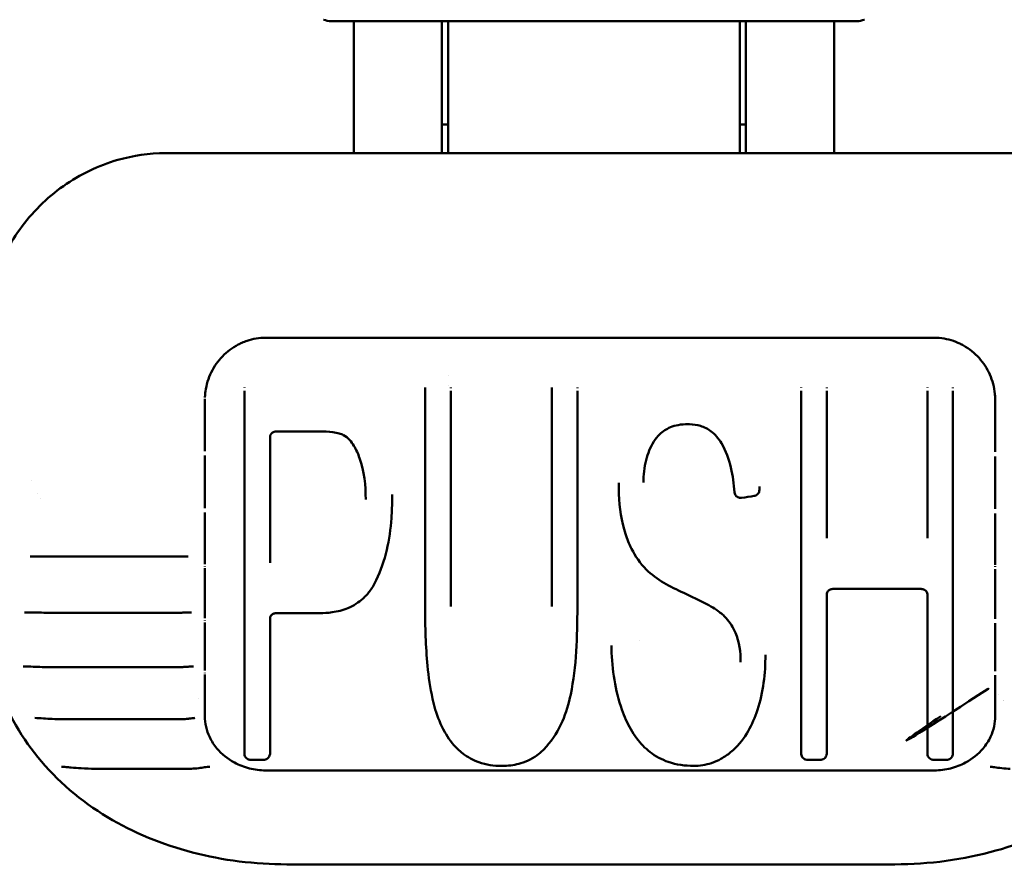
# Model space of a CAD drawing. Header units: millimetres. Extents: x 0 to 14369, y -869 to 2970.
# Tile 76 of 256: x 1001 to 1017, y 1327 to 1341. Entities that reach past the tile are written whole.
import ezdxf

# ---------------------------------------------------------------- set-up
doc = ezdxf.new("R2010")
doc.units = ezdxf.units.MM
doc.header["$LTSCALE"] = 10
doc.layers.add('Sichtbar (ISO)', color=7, linetype='Continuous', lineweight=50)

msp = doc.modelspace()

# ---------------------------------------------------------------- linework, layer by layer
at = {"layer": 'Sichtbar (ISO)'}
for p, q in [((1005.864, 1341.088), (1014.446, 1341.088)), ((1007.655, 1338.917), (1007.655, 1341.088)), ((1007.755, 1341.088), (1007.755, 1338.917)), ((1012.555, 1338.917), (1012.555, 1341.088)), ((1012.655, 1341.088), (1012.655, 1338.917)), ((1006.205, 1340.929), (1006.205, 1340.607)), ((1003.105, 1338.917), (1017.105, 1338.917)), ((1004.755, 1335.88), (1015.755, 1335.88)), ((1004.303, 1335.768), (1004.303, 1335.768)), ((1004.363, 1335.797), (1004.363, 1335.797)), ((1007.755, 1335.26), (1007.755, 1335.26)), ((1004.405, 1335.06), (1004.405, 1335.055)), ((1007.378, 1335.06), (1007.378, 1335.007)), ((1007.755, 1335.088), (1007.755, 1335.088)), ((1007.8, 1335.051), (1007.8, 1335.06)), ((1009.461, 1335.06), (1009.461, 1335.007)), ((1009.882, 1335.053), (1009.882, 1335.06)), ((1013.563, 1335.06), (1013.563, 1335.055)), ((1013.984, 1335.052), (1013.984, 1335.06)), ((1015.639, 1335.06), (1015.639, 1335.055)), ((1016.06, 1335.051), (1016.06, 1335.06)), ((1004.405, 1329.04), (1004.405, 1335.007)), ((1007.378, 1331.454), (1007.378, 1335.007)), ((1007.8, 1335.007), (1007.8, 1331.458)), ((1009.461, 1331.458), (1009.461, 1335.007)), ((1009.882, 1335.007), (1009.882, 1331.454)), ((1013.563, 1329.04), (1013.563, 1335.007)), ((1013.984, 1335.007), (1013.984, 1332.581)), ((1015.639, 1332.581), (1015.639, 1335.007)), ((1016.06, 1335.007), (1016.06, 1329.04)), ((1016.75, 1334.958), (1016.75, 1334.958)), ((1003.755, 1334.86), (1003.755, 1334.014)), ((1016.755, 1334.002), (1016.755, 1334.86)), ((1004.827, 1334.241), (1004.827, 1332.178)), ((1004.927, 1334.34), (1005.641, 1334.34)), ((1003.755, 1333.941), (1003.755, 1333.076)), ((1016.755, 1333.063), (1016.755, 1333.928)), ((1000.906, 1333.529), (1000.906, 1333.529)), ((1010.562, 1333.494), (1010.562, 1333.441)), ((1012.876, 1333.431), (1012.876, 1333.431)), ((1012.876, 1333.378), (1012.876, 1333.431)), ((1001.009, 1333.31), (1001.009, 1333.31)), ((1001.009, 1333.31), (1001.009, 1333.31)), ((1006.835, 1333.3), (1006.835, 1333.247)), ((1012.468, 1333.338), (1012.468, 1333.338)), ((1001.047, 1333.232), (1001.047, 1333.232)), ((1001.047, 1333.232), (1001.047, 1333.232)), ((1003.755, 1333.004), (1003.755, 1332.157)), ((1016.755, 1332.145), (1016.755, 1332.991)), ((1000.883, 1332.283), (1000.884, 1332.283)), ((1001.105, 1332.282), (1003.355, 1332.282)), ((1003.755, 1332.118), (1003.755, 1332.117)), ((1003.755, 1332.087), (1003.755, 1331.264)), ((1016.755, 1331.253), (1016.755, 1332.074)), ((1013.984, 1331.66), (1013.984, 1329.04)), ((1014.084, 1331.747), (1015.539, 1331.747)), ((1015.639, 1329.04), (1015.639, 1331.66)), ((1001.105, 1331.357), (1003.355, 1331.357)), ((1003.533, 1331.362), (1003.533, 1331.362)), ((1004.927, 1331.349), (1005.643, 1331.349)), ((1003.755, 1331.196), (1003.755, 1330.403)), ((1004.827, 1331.265), (1004.827, 1329.04)), ((1016.755, 1330.393), (1016.755, 1331.184)), ((1010.906, 1330.905), (1010.906, 1330.905)), ((1010.442, 1330.767), (1010.442, 1330.819)), ((1012.974, 1330.663), (1012.974, 1330.608)), ((1001.156, 1330.462), (1003.355, 1330.462)), ((1003.755, 1330.338), (1003.755, 1329.632)), ((1016.755, 1329.632), (1016.755, 1330.327)), ((1003.654, 1329.939), (1003.654, 1329.939)), ((1003.656, 1329.941), (1003.656, 1329.941)), ((1016.803, 1330.01), (1016.803, 1330.01)), ((1016.892, 1329.908), (1016.892, 1329.908)), ((1000.96, 1329.624), (1000.96, 1329.624)), ((1001.418, 1329.604), (1003.355, 1329.604)), ((1004.515, 1328.934), (1004.717, 1328.934)), ((1013.672, 1328.934), (1013.875, 1328.934)), ((1015.748, 1328.934), (1015.951, 1328.934)), ((1003.507, 1328.789), (1001.947, 1328.789)), ((1015.755, 1328.761), (1004.755, 1328.761)), ((1005.105, 1327.216), (1015.105, 1327.216))]:
    msp.add_line(p, q, dxfattribs=at)
for centre, radius, start, end in [((1005.248, 1597.108), 267.173, 269.65832, 269.65833), ((1020.591, 2021.105), 691.201, 269.692695, 269.692705), ((1014.814, 942.435), 387.479, 89.69271, 89.69273)]:
    msp.add_arc(centre, radius, start, end, dxfattribs=at)
for centre, major_axis, ratio, start_param, end_param in [((1013.834, 1331.66), (0.15, 0), 0.36521, 6.283101, 6.283197), ((1015.789, 1331.66), (-0.15, 0), 0.36521, 6.283183, 6.283254), ((1004.677, 1331.265), (0.15, 0), 0.398282, 6.283098, 6.283202), ((1010.542, 1330.767), (-0.1, 0), 0.977228, 0, 0.026961), ((1010.443, 1330.732), (-0.0009, 0.0333), 0.006748, 0.255186, 0.566087), ((1004.305, 1329.098), (0.1, 0), 0.591835, 6.283145, 6.283313), ((1013.463, 1329.098), (0.1, 0), 0.591835, 6.28314, 6.283307), ((1015.539, 1329.098), (0.1, 0), 0.591835, 6.283147, 6.28332), ((1004.505, 1329.04), (-0.1, 0), 0.977228, 6.283177, 6.283341), ((1004.727, 1329.04), (0.1, 0), 0.977228, 6.251543, 6.283188), ((1013.663, 1329.04), (-0.1, 0), 0.977228, 6.283162, 6.283327), ((1013.884, 1329.04), (0.1, 0), 0.977228, 6.251543, 6.283188), ((1015.739, 1329.04), (-0.1, 0), 0.977228, 0.000004, 0.000168), ((1015.96, 1329.04), (0.1, 0), 0.977228, 6.251543, 6.283188)]:
    msp.add_ellipse(centre, major_axis=major_axis, ratio=ratio, start_param=start_param, end_param=end_param, dxfattribs=at)
for points, knots in [([(1005.705, 1341.114), (1005.706, 1341.114), (1005.707, 1341.114), (1005.748, 1341.101), (1005.788, 1341.092), (1005.84, 1341.088), (1005.852, 1341.088), (1005.864, 1341.088)], [-0.00040103, -0.00040103, -0.00040103, -0.00040103, 0, 0, 0.01520475, 0.01520475, 0.01990899, 0.01990899, 0.01990899, 0.01990899]), ([(1014.105, 1341.047), (1014.105, 1341.04), (1014.105, 1341.02), (1014.105, 1340.982), (1014.105, 1340.93), (1014.105, 1340.867), (1014.105, 1340.793), (1014.105, 1340.707), (1014.105, 1340.608), (1014.105, 1340.531), (1014.105, 1340.489), (1014.105, 1340.488)], [0.0819412, 0.0819412, 0.0819412, 0.0819412, 0.1176471, 0.1764706, 0.2352941, 0.2941176, 0.3529412, 0.4117647, 0.4705882, 0.5294118, 0.5316945, 0.5316945, 0.5316945, 0.5316945]), ([(1014.446, 1341.088), (1014.458, 1341.088), (1014.47, 1341.088), (1014.522, 1341.092), (1014.562, 1341.101), (1014.603, 1341.114), (1014.604, 1341.114), (1014.605, 1341.114)], [0.2295851, 0.2295851, 0.2295851, 0.2295851, 0.23428929, 0.23428929, 0.24949387, 0.24949387, 0.2498949, 0.2498949, 0.2498949, 0.2498949]), ([(1006.205, 1339.698), (1006.205, 1339.688), (1006.205, 1339.605), (1006.205, 1339.439), (1006.205, 1339.188), (1006.205, 1339.007), (1006.205, 1338.917)], [0.8153177, 0.8153177, 0.8153177, 0.8153177, 0.8235294, 0.8823529, 0.9411765, 0.9954389, 0.9954389, 0.9954389, 0.9954389]), ([(1014.105, 1339.707), (1014.105, 1339.692), (1014.105, 1339.605), (1014.105, 1339.434), (1014.105, 1339.185), (1014.105, 1339.006), (1014.105, 1338.917)], [0.8111331, 0.8111331, 0.8111331, 0.8111331, 0.8235294, 0.8823529, 0.9411765, 0.9953969, 0.9953969, 0.9953969, 0.9953969]), ([(1000.105, 1335.804), (1000.105, 1336.134), (1000.158, 1336.467), (1000.363, 1337.095), (1000.516, 1337.397), (1000.908, 1337.937), (1001.153, 1338.182), (1001.698, 1338.568), (1002.004, 1338.716), (1002.575, 1338.879), (1002.841, 1338.917), (1003.105, 1338.917)], [0, 0, 0, 0, 0.0988419, 0.0988419, 0.19814, 0.19814, 0.2995778, 0.2995778, 0.3988214, 0.3988214, 0.47791, 0.47791, 0.47791, 0.47791]), ([(1004.755, 1335.88), (1004.652, 1335.88), (1004.547, 1335.863), (1004.42, 1335.821), (1004.391, 1335.81), (1004.363, 1335.797)], [0, 0, 0, 0, 0.03097946, 0.03097946, 0.04016404, 0.04016404, 0.04016404, 0.04016404]), ([(1016.143, 1335.799), (1016.046, 1335.841), (1015.941, 1335.868), (1015.809, 1335.879), (1015.782, 1335.88), (1015.755, 1335.88)], [0.0002469, 0.0002469, 0.0002469, 0.0002469, 0.03196173, 0.03196173, 0.04005485, 0.04005485, 0.04005485, 0.04005485]), ([(1004.303, 1335.768), (1004.208, 1335.718), (1004.12, 1335.652), (1003.971, 1335.497), (1003.908, 1335.407), (1003.812, 1335.213), (1003.779, 1335.107), (1003.763, 1334.985), (1003.761, 1334.972), (1003.76, 1334.958)], [0, 0, 0, 0, 0.0322202, 0.0322202, 0.0643779, 0.0643779, 0.097158, 0.097158, 0.1013274, 0.1013274, 0.1013274, 0.1013274]), ([(1016.75, 1334.958), (1016.739, 1335.067), (1016.71, 1335.175), (1016.622, 1335.374), (1016.562, 1335.468), (1016.416, 1335.629), (1016.329, 1335.7), (1016.224, 1335.759), (1016.215, 1335.764), (1016.206, 1335.769)], [0, 0, 0, 0, 0.0329687, 0.0329687, 0.0654812, 0.0654812, 0.0982602, 0.0982602, 0.1014497, 0.1014497, 0.1014497, 0.1014497]), ([(1016.754, 1334.891), (1016.754, 1334.888), (1016.755, 1334.878), (1016.755, 1334.867), (1016.755, 1334.86)], [0.3196752, 0.3196752, 0.3196752, 0.3196752, 0.5, 0.9999986, 0.9999986, 0.9999986, 0.9999986]), ([(1011.7, 1334.459), (1011.647, 1334.459), (1011.593, 1334.455), (1011.497, 1334.436), (1011.453, 1334.424), (1011.348, 1334.38), (1011.288, 1334.341), (1011.201, 1334.257), (1011.168, 1334.216), (1011.141, 1334.172)], [0, 0, 0, 0, 0.01594364, 0.01594364, 0.02945789, 0.02945789, 0.0502841, 0.0502841, 0.06589143, 0.06589143, 0.06589143, 0.06589143]), ([(1012.253, 1334.145), (1012.23, 1334.184), (1012.203, 1334.221), (1012.146, 1334.286), (1012.116, 1334.314), (1012.031, 1334.378), (1011.969, 1334.41), (1011.848, 1334.447), (1011.787, 1334.457), (1011.718, 1334.459), (1011.709, 1334.459), (1011.7, 1334.459)], [0, 0, 0, 0, 0.01386393, 0.01386393, 0.02606736, 0.02606736, 0.04619089, 0.04619089, 0.06428623, 0.06428623, 0.06696107, 0.06696107, 0.06696107, 0.06696107]), ([(1004.927, 1334.34), (1004.916, 1334.34), (1004.906, 1334.338), (1004.886, 1334.332), (1004.877, 1334.327), (1004.86, 1334.315), (1004.853, 1334.308), (1004.84, 1334.292), (1004.835, 1334.283), (1004.828, 1334.263), (1004.827, 1334.252), (1004.827, 1334.241)], [0, 0, 0, 0, 0.00310846, 0.00310846, 0.00619167, 0.00619167, 0.00932059, 0.00932059, 0.01256165, 0.01256165, 0.01598469, 0.01598469, 0.01598469, 0.01598469]), ([(1006.034, 1334.279), (1006.012, 1334.291), (1005.989, 1334.299), (1005.931, 1334.316), (1005.896, 1334.322), (1005.788, 1334.337), (1005.714, 1334.34), (1005.641, 1334.34)], [0, 0, 0, 0, 0.00745493, 0.00745493, 0.01807861, 0.01807861, 0.04007417, 0.04007417, 0.04007417, 0.04007417]), ([(1006.299, 1333.901), (1006.275, 1333.971), (1006.245, 1334.04), (1006.185, 1334.138), (1006.162, 1334.17), (1006.105, 1334.231), (1006.072, 1334.259), (1006.034, 1334.279)], [0, 0, 0, 0, 0.02261784, 0.02261784, 0.0347713, 0.0347713, 0.04766478, 0.04766478, 0.04766478, 0.04766478]), ([(1011.141, 1334.172), (1011.083, 1334.078), (1011.04, 1333.974), (1010.981, 1333.748), (1010.968, 1333.622), (1010.968, 1333.498)], [0, 0, 0, 0, 0.03348581, 0.03348581, 0.07170211, 0.07170211, 0.07170211, 0.07170211]), ([(1012.468, 1333.338), (1012.457, 1333.474), (1012.438, 1333.61), (1012.375, 1333.882), (1012.328, 1334.022), (1012.253, 1334.145)], [0, 0, 0, 0, 0.04197759, 0.04197759, 0.08561371, 0.08561371, 0.08561371, 0.08561371]), ([(1010.673, 1332.652), (1010.606, 1332.861), (1010.574, 1333.084), (1010.563, 1333.351), (1010.562, 1333.396), (1010.562, 1333.441)], [0, 0, 0, 0, 0.06816394, 0.06816394, 0.08208716, 0.08208716, 0.08208716, 0.08208716]), ([(1012.584, 1333.246), (1012.573, 1333.245), (1012.562, 1333.245), (1012.541, 1333.248), (1012.531, 1333.252), (1012.512, 1333.262), (1012.503, 1333.269), (1012.488, 1333.284), (1012.482, 1333.293), (1012.473, 1333.312), (1012.47, 1333.323), (1012.468, 1333.335), (1012.468, 1333.337), (1012.468, 1333.338)], [0, 0, 0, 0, 0.00319503, 0.00319503, 0.00641394, 0.00641394, 0.00962996, 0.00962996, 0.01284483, 0.01284483, 0.01606337, 0.01606337, 0.0165084, 0.0165084, 0.0165084, 0.0165084]), ([(1012.876, 1333.378), (1012.876, 1333.367), (1012.874, 1333.356), (1012.868, 1333.335), (1012.863, 1333.326), (1012.85, 1333.308), (1012.842, 1333.301), (1012.824, 1333.288), (1012.814, 1333.284), (1012.799, 1333.279), (1012.795, 1333.278), (1012.79, 1333.277)], [0.00000883, 0.00000883, 0.00000883, 0.00000883, 0.00325781, 0.00325781, 0.00649577, 0.00649577, 0.00973217, 0.00973217, 0.01296682, 0.01296682, 0.01441971, 0.01441971, 0.01441971, 0.01441971]), ([(1006.835, 1333.247), (1006.835, 1333.135), (1006.832, 1333.024), (1006.798, 1332.561), (1006.725, 1332.207), (1006.575, 1331.892)], [0, 0, 0, 0, 0.0343436, 0.0343436, 0.1437665, 0.1437665, 0.1437665, 0.1437665]), ([(1011.015, 1332.068), (1010.917, 1332.168), (1010.836, 1332.285), (1010.733, 1332.487), (1010.7, 1332.568), (1010.673, 1332.652)], [0, 0, 0, 0, 0.04294488, 0.04294488, 0.07004436, 0.07004436, 0.07004436, 0.07004436]), ([(1003.481, 1332.283), (1003.46, 1332.283), (1003.438, 1332.283), (1003.395, 1332.282), (1003.375, 1332.282), (1003.355, 1332.282)], [0, 0, 0, 0, 0.00701841, 0.00701841, 0.01303093, 0.01303093, 0.01303093, 0.01303093]), ([(1006.575, 1331.892), (1006.547, 1331.833), (1006.513, 1331.775), (1006.439, 1331.674), (1006.4, 1331.63), (1006.285, 1331.525), (1006.2, 1331.471), (1006.026, 1331.398), (1005.937, 1331.376), (1005.78, 1331.353), (1005.711, 1331.349), (1005.643, 1331.349)], [0, 0, 0, 0, 0.020633, 0.020633, 0.0386567, 0.0386567, 0.0684732, 0.0684732, 0.0956491, 0.0956491, 0.1161151, 0.1161151, 0.1161151, 0.1161151]), ([(1012.198, 1331.384), (1012.161, 1331.412), (1012.12, 1331.436), (1011.992, 1331.509), (1011.902, 1331.554), (1011.752, 1331.626), (1011.692, 1331.655), (1011.631, 1331.683)], [0, 0, 0, 0, 0.01460348, 0.01460348, 0.04502242, 0.04502242, 0.0653495, 0.0653495, 0.0653495, 0.0653495]), ([(1014.084, 1331.747), (1014.075, 1331.747), (1014.065, 1331.745), (1014.048, 1331.741), (1014.039, 1331.738), (1014.024, 1331.729), (1014.017, 1331.724), (1014.005, 1331.713), (1013.999, 1331.706), (1013.99, 1331.691), (1013.987, 1331.683), (1013.985, 1331.67), (1013.984, 1331.665), (1013.984, 1331.66)], [0, 0, 0, 0, 0.002802, 0.002802, 0.00558627, 0.00558627, 0.00849744, 0.00849744, 0.01172654, 0.01172654, 0.015481, 0.015481, 0.01775169, 0.01775169, 0.01775169, 0.01775169]), ([(1015.639, 1331.66), (1015.639, 1331.672), (1015.636, 1331.685), (1015.627, 1331.702), (1015.623, 1331.707), (1015.612, 1331.72), (1015.603, 1331.727), (1015.583, 1331.738), (1015.573, 1331.742), (1015.555, 1331.746), (1015.547, 1331.747), (1015.539, 1331.747)], [0, 0, 0, 0, 0.00559996, 0.00559996, 0.00806936, 0.00806936, 0.01207403, 0.01207403, 0.01537123, 0.01537123, 0.01772297, 0.01772297, 0.01772297, 0.01772297]), ([(1005.105, 1327.216), (1004.581, 1327.216), (1004.05, 1327.282), (1003.055, 1327.541), (1002.578, 1327.737), (1001.716, 1328.256), (1001.323, 1328.591), (1000.702, 1329.354), (1000.461, 1329.791), (1000.174, 1330.666), (1000.105, 1331.108), (1000.105, 1331.55)], [0, 0, 0, 0, 0.1572262, 0.1572262, 0.3144833, 0.3144833, 0.4766331, 0.4766331, 0.6342777, 0.6342777, 0.7744675, 0.7744675, 0.7744675, 0.7744675]), ([(1020.105, 1331.55), (1020.105, 1331.073), (1020.024, 1330.596), (1019.713, 1329.725), (1019.482, 1329.32), (1018.902, 1328.612), (1018.546, 1328.302), (1017.732, 1327.786), (1017.26, 1327.58), (1016.237, 1327.293), (1015.667, 1327.216), (1015.105, 1327.216)], [0, 0, 0, 0, 0.1512903, 0.1512903, 0.2993079, 0.2993079, 0.448446, 0.448446, 0.6058547, 0.6058547, 0.7744654, 0.7744654, 0.7744654, 0.7744654]), ([(1001.105, 1331.357), (1001.007, 1331.357), (1000.907, 1331.36), (1000.805, 1331.362), (1000.795, 1331.362), (1000.786, 1331.362)], [0, 0, 0, 0, 0.02941493, 0.02941493, 0.0325623, 0.0325623, 0.0325623, 0.0325623]), ([(1003.533, 1331.362), (1003.52, 1331.362), (1003.505, 1331.361), (1003.472, 1331.36), (1003.453, 1331.359), (1003.408, 1331.357), (1003.381, 1331.357), (1003.355, 1331.357)], [0, 0, 0, 0, 0.00524215, 0.00524215, 0.01131824, 0.01131824, 0.01919265, 0.01919265, 0.01919265, 0.01919265]), ([(1004.927, 1331.349), (1004.918, 1331.349), (1004.908, 1331.348), (1004.891, 1331.344), (1004.883, 1331.341), (1004.868, 1331.333), (1004.861, 1331.328), (1004.848, 1331.317), (1004.843, 1331.311), (1004.834, 1331.297), (1004.831, 1331.289), (1004.827, 1331.276), (1004.827, 1331.27), (1004.827, 1331.265)], [0, 0, 0, 0, 0.00273868, 0.00273868, 0.00546224, 0.00546224, 0.00832639, 0.00832639, 0.01153739, 0.01153739, 0.01533203, 0.01533203, 0.01822811, 0.01822811, 0.01822811, 0.01822811]), ([(1007.5, 1329.941), (1007.46, 1330.119), (1007.435, 1330.3), (1007.387, 1330.8), (1007.378, 1331.125), (1007.378, 1331.454)], [0, 0, 0, 0, 0.0621464, 0.0621464, 0.1689331, 0.1689331, 0.1689331, 0.1689331]), ([(1012.482, 1331.027), (1012.447, 1331.113), (1012.395, 1331.195), (1012.29, 1331.31), (1012.246, 1331.349), (1012.198, 1331.384)], [0, 0, 0, 0, 0.03104314, 0.03104314, 0.04951926, 0.04951926, 0.04951926, 0.04951926]), ([(1001.156, 1330.462), (1001.055, 1330.462), (1000.951, 1330.467), (1000.825, 1330.472), (1000.796, 1330.473), (1000.768, 1330.473)], [0, 0, 0, 0, 0.03052517, 0.03052517, 0.04023978, 0.04023978, 0.04023978, 0.04023978]), ([(1003.567, 1330.473), (1003.561, 1330.473), (1003.553, 1330.473), (1003.533, 1330.472), (1003.521, 1330.471), (1003.491, 1330.468), (1003.472, 1330.467), (1003.425, 1330.464), (1003.397, 1330.463), (1003.365, 1330.462), (1003.36, 1330.462), (1003.355, 1330.462)], [0.00000243, 0.00000243, 0.00000243, 0.00000243, 0.00373973, 0.00373973, 0.0080231, 0.0080231, 0.01434977, 0.01434977, 0.02265445, 0.02265445, 0.02412645, 0.02412645, 0.02412645, 0.02412645]), ([(1016.646, 1330.108), (1016.645, 1330.107), (1016.645, 1330.107), (1016.644, 1330.107), (1016.644, 1330.107), (1016.644, 1330.107), (1016.645, 1330.107), (1016.644, 1330.107), (1016.644, 1330.107), (1016.644, 1330.106), (1016.644, 1330.106), (1016.643, 1330.106), (1016.643, 1330.106), (1016.643, 1330.106), (1016.643, 1330.106), (1016.643, 1330.106), (1016.642, 1330.106), (1016.642, 1330.105), (1016.642, 1330.105), (1016.642, 1330.105), (1016.642, 1330.105), (1014.807, 1328.915), (1015.16, 1329.18), (1015.86, 1329.656)], [0, 0, 0, 0, 0.0750459, 0.0750459, 0.0820814, 0.0820814, 0.0839577, 0.0839577, 0.0841926, 0.0841926, 0.084311, 0.084311, 0.0843702, 0.0843702, 0.0844293, 0.0844293, 0.0844882, 0.0844882, 0.0845175, 0.0845175, 0.0845322, 0.0845322, 0.7577086, 0.7577086, 0.7577086, 0.7577086]), ([(1007.912, 1329.114), (1007.826, 1329.197), (1007.756, 1329.293), (1007.633, 1329.511), (1007.584, 1329.637), (1007.528, 1329.824), (1007.513, 1329.882), (1007.5, 1329.941)], [0, 0, 0, 0, 0.0387943, 0.0387943, 0.0845665, 0.0845665, 0.1052128, 0.1052128, 0.1052128, 0.1052128]), ([(1009.772, 1330.011), (1009.741, 1329.86), (1009.697, 1329.712), (1009.571, 1329.422), (1009.486, 1329.279), (1009.375, 1329.154)], [0, 0, 0, 0, 0.0524709, 0.0524709, 0.107452, 0.107452, 0.107452, 0.107452]), ([(1011.079, 1329.063), (1010.994, 1329.128), (1010.921, 1329.205), (1010.787, 1329.384), (1010.73, 1329.489), (1010.657, 1329.651), (1010.635, 1329.706), (1010.615, 1329.762)], [0, 0, 0, 0, 0.0341955, 0.0341955, 0.07415304, 0.07415304, 0.09443231, 0.09443231, 0.09443231, 0.09443231]), ([(1012.827, 1329.707), (1012.786, 1329.59), (1012.735, 1329.476), (1012.599, 1329.255), (1012.511, 1329.148), (1012.403, 1329.06)], [0, 0, 0, 0, 0.04222768, 0.04222768, 0.08689892, 0.08689892, 0.08689892, 0.08689892]), ([(1001.418, 1329.604), (1001.36, 1329.604), (1001.302, 1329.606), (1001.196, 1329.611), (1001.147, 1329.614), (1001.05, 1329.621), (1001.001, 1329.624), (1000.96, 1329.624)], [0, 0, 0, 0, 0.01728912, 0.01728912, 0.03232311, 0.03232311, 0.04814608, 0.04814608, 0.04814608, 0.04814608]), ([(1003.592, 1329.624), (1003.59, 1329.624), (1003.586, 1329.624), (1003.575, 1329.623), (1003.569, 1329.623), (1003.551, 1329.621), (1003.539, 1329.619), (1003.509, 1329.615), (1003.49, 1329.613), (1003.444, 1329.608), (1003.416, 1329.606), (1003.376, 1329.605), (1003.366, 1329.604), (1003.355, 1329.604)], [0.00000283, 0.00000283, 0.00000283, 0.00000283, 0.00284377, 0.00284377, 0.00602353, 0.00602353, 0.01050103, 0.01050103, 0.01673624, 0.01673624, 0.02530666, 0.02530666, 0.02855444, 0.02855444, 0.02855444, 0.02855444]), ([(1003.755, 1329.654), (1003.755, 1329.54), (1003.781, 1329.419), (1003.865, 1329.242), (1003.905, 1329.18), (1003.952, 1329.124)], [-0.15752823, -0.15752823, -0.15752823, -0.15752823, -0.11640444, -0.11640444, -0.09214833, -0.09214833, -0.09214833, -0.09214833]), ([(1016.557, 1329.124), (1016.606, 1329.182), (1016.648, 1329.246), (1016.73, 1329.424), (1016.755, 1329.542), (1016.755, 1329.654)], [-0.53283366, -0.53283366, -0.53283366, -0.53283366, -0.5077355, -0.5077355, -0.46751355, -0.46751355, -0.46751355, -0.46751355]), ([(1004.755, 1328.761), (1004.663, 1328.761), (1004.574, 1328.773), (1004.4, 1328.817), (1004.318, 1328.849), (1004.128, 1328.951), (1004.03, 1329.032), (1003.952, 1329.124)], [-0.09608535, -0.09608535, -0.09608535, -0.09608535, -0.06892746, -0.06892746, -0.04161486, -0.04161486, -0.000001, -0.000001, -0.000001, -0.000001]), ([(1008.638, 1328.836), (1008.51, 1328.836), (1008.38, 1328.854), (1008.165, 1328.93), (1008.074, 1328.98), (1007.966, 1329.063), (1007.938, 1329.088), (1007.912, 1329.114)], [0, 0, 0, 0, 0.03825514, 0.03825514, 0.06971368, 0.06971368, 0.08169186, 0.08169186, 0.08169186, 0.08169186]), ([(1009.375, 1329.154), (1009.336, 1329.111), (1009.294, 1329.07), (1009.162, 1328.966), (1009.06, 1328.912), (1008.866, 1328.854), (1008.774, 1328.84), (1008.668, 1328.836), (1008.653, 1328.836), (1008.638, 1328.836)], [0, 0, 0, 0, 0.0190537, 0.0190537, 0.05352658, 0.05352658, 0.08092631, 0.08092631, 0.0853873, 0.0853873, 0.0853873, 0.0853873]), ([(1011.797, 1328.836), (1011.655, 1328.836), (1011.51, 1328.856), (1011.269, 1328.939), (1011.167, 1328.995), (1011.079, 1329.063)], [0, 0, 0, 0, 0.04260501, 0.04260501, 0.07799371, 0.07799371, 0.07799371, 0.07799371]), ([(1012.403, 1329.06), (1012.354, 1329.021), (1012.301, 1328.984), (1012.195, 1328.925), (1012.142, 1328.902), (1011.996, 1328.852), (1011.896, 1328.836), (1011.797, 1328.836)], [0, 0, 0, 0, 0.02031876, 0.02031876, 0.03792003, 0.03792003, 0.06743388, 0.06743388, 0.06743388, 0.06743388]), ([(1016.557, 1329.124), (1016.479, 1329.032), (1016.381, 1328.951), (1016.191, 1328.849), (1016.109, 1328.817), (1015.936, 1328.773), (1015.846, 1328.761), (1015.755, 1328.761)], [-0.09660116, -0.09660116, -0.09660116, -0.09660116, -0.05478496, -0.05478496, -0.02735684, -0.02735684, -0.00000243, -0.00000243, -0.00000243, -0.00000243]), ([(1004.462, 1328.947), (1004.452, 1328.952), (1004.443, 1328.959), (1004.427, 1328.976), (1004.42, 1328.986), (1004.41, 1329.006), (1004.407, 1329.017), (1004.406, 1329.032), (1004.405, 1329.036), (1004.405, 1329.04)], [0, 0, 0, 0, 0.00359158, 0.00359158, 0.00704683, 0.00704683, 0.01039836, 0.01039836, 0.01159792, 0.01159792, 0.01159792, 0.01159792]), ([(1004.515, 1328.934), (1004.502, 1328.934), (1004.49, 1328.936), (1004.473, 1328.942), (1004.467, 1328.944), (1004.462, 1328.947)], [0, 0, 0, 0, 0.003774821, 0.003774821, 0.00554805, 0.00554805, 0.00554805, 0.00554805]), ([(1004.77, 1328.947), (1004.759, 1328.942), (1004.748, 1328.938), (1004.73, 1328.935), (1004.724, 1328.934), (1004.717, 1328.934)], [0, 0, 0, 0, 0.003577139, 0.003577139, 0.005548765, 0.005548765, 0.005548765, 0.005548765]), ([(1004.827, 1329.037), (1004.826, 1329.026), (1004.824, 1329.015), (1004.817, 1328.994), (1004.811, 1328.984), (1004.797, 1328.967), (1004.789, 1328.959), (1004.776, 1328.95), (1004.772, 1328.948), (1004.768, 1328.946)], [0, 0, 0, 0, 0.00332005, 0.00332005, 0.00665436, 0.00665436, 0.010073, 0.010073, 0.01152705, 0.01152705, 0.01152705, 0.01152705]), ([(1013.62, 1328.947), (1013.61, 1328.952), (1013.6, 1328.959), (1013.584, 1328.976), (1013.578, 1328.986), (1013.568, 1329.006), (1013.565, 1329.017), (1013.563, 1329.032), (1013.563, 1329.036), (1013.563, 1329.04)], [0, 0, 0, 0, 0.00359158, 0.00359158, 0.00704683, 0.00704683, 0.01039836, 0.01039836, 0.01159792, 0.01159792, 0.01159792, 0.01159792]), ([(1013.672, 1328.934), (1013.66, 1328.934), (1013.648, 1328.936), (1013.63, 1328.942), (1013.625, 1328.944), (1013.62, 1328.947)], [0, 0, 0, 0, 0.003774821, 0.003774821, 0.00554805, 0.00554805, 0.00554805, 0.00554805]), ([(1013.927, 1328.947), (1013.917, 1328.942), (1013.906, 1328.938), (1013.888, 1328.935), (1013.881, 1328.934), (1013.875, 1328.934)], [0, 0, 0, 0, 0.003577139, 0.003577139, 0.005548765, 0.005548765, 0.005548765, 0.005548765]), ([(1013.984, 1329.037), (1013.984, 1329.026), (1013.982, 1329.015), (1013.974, 1328.994), (1013.969, 1328.984), (1013.955, 1328.967), (1013.947, 1328.959), (1013.933, 1328.95), (1013.929, 1328.948), (1013.925, 1328.946)], [0, 0, 0, 0, 0.00332005, 0.00332005, 0.00665436, 0.00665436, 0.010073, 0.010073, 0.01152705, 0.01152705, 0.01152705, 0.01152705]), ([(1015.696, 1328.947), (1015.686, 1328.952), (1015.676, 1328.959), (1015.66, 1328.976), (1015.654, 1328.986), (1015.644, 1329.006), (1015.641, 1329.017), (1015.639, 1329.032), (1015.639, 1329.036), (1015.639, 1329.04)], [0, 0, 0, 0, 0.00359158, 0.00359158, 0.00704683, 0.00704683, 0.01039836, 0.01039836, 0.01159792, 0.01159792, 0.01159792, 0.01159792]), ([(1015.748, 1328.934), (1015.736, 1328.934), (1015.724, 1328.936), (1015.706, 1328.942), (1015.701, 1328.944), (1015.696, 1328.947)], [0, 0, 0, 0, 0.003774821, 0.003774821, 0.00554805, 0.00554805, 0.00554805, 0.00554805]), ([(1016.003, 1328.947), (1015.993, 1328.942), (1015.982, 1328.938), (1015.964, 1328.935), (1015.957, 1328.934), (1015.951, 1328.934)], [0, 0, 0, 0, 0.003577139, 0.003577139, 0.005548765, 0.005548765, 0.005548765, 0.005548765]), ([(1016.06, 1329.037), (1016.06, 1329.026), (1016.058, 1329.015), (1016.05, 1328.994), (1016.045, 1328.984), (1016.031, 1328.967), (1016.023, 1328.959), (1016.01, 1328.95), (1016.005, 1328.948), (1016.001, 1328.946)], [0, 0, 0, 0, 0.00332005, 0.00332005, 0.00665436, 0.00665436, 0.010073, 0.010073, 0.01152705, 0.01152705, 0.01152705, 0.01152705]), ([(1001.947, 1328.789), (1001.871, 1328.789), (1001.794, 1328.792), (1001.663, 1328.8), (1001.607, 1328.805), (1001.526, 1328.812), (1001.498, 1328.815), (1001.445, 1328.819), (1001.418, 1328.821), (1001.397, 1328.821)], [0, 0, 0, 0, 0.02277777, 0.02277777, 0.03993056, 0.03993056, 0.04898074, 0.04898074, 0.05844351, 0.05844351, 0.05844351, 0.05844351]), ([(1003.835, 1328.821), (1003.812, 1328.821), (1003.782, 1328.817), (1003.72, 1328.808), (1003.688, 1328.803), (1003.615, 1328.794), (1003.574, 1328.79), (1003.524, 1328.789), (1003.515, 1328.789), (1003.507, 1328.789)], [0, 0, 0, 0, 0.01212934, 0.01212934, 0.02277075, 0.02277075, 0.03530205, 0.03530205, 0.0378099, 0.0378099, 0.0378099, 0.0378099]), ([(1017.003, 1328.789), (1016.957, 1328.789), (1016.91, 1328.792), (1016.821, 1328.803), (1016.778, 1328.81), (1016.716, 1328.818), (1016.693, 1328.821), (1016.674, 1328.821)], [0, 0, 0, 0, 0.01383721, 0.01383721, 0.02806436, 0.02806436, 0.03778144, 0.03778144, 0.03778144, 0.03778144])]:
    msp.add_open_spline(points, degree=3, knots=knots, dxfattribs=at)
for points in [[(1006.205, 1341.088), (1006.205, 1341.045), (1006.205, 1340.992), (1006.205, 1340.929)], [(1014.105, 1341.047), (1014.105, 1341.061), (1014.105, 1341.075), (1014.105, 1341.088)], [(1006.205, 1340.607), (1006.205, 1340.334), (1006.205, 1340.018), (1006.205, 1339.698)], [(1014.105, 1339.707), (1014.105, 1339.979), (1014.105, 1340.246), (1014.105, 1340.488)], [(1007.755, 1339.391), (1007.721, 1339.391), (1007.687, 1339.391), (1007.655, 1339.391)], [(1012.655, 1339.391), (1012.623, 1339.391), (1012.59, 1339.391), (1012.555, 1339.391)], [(1004.363, 1335.797), (1004.343, 1335.788), (1004.322, 1335.778), (1004.303, 1335.768)], [(1016.203, 1335.77), (1016.183, 1335.78), (1016.163, 1335.79), (1016.143, 1335.799)], [(1016.203, 1335.77), (1016.204, 1335.77), (1016.205, 1335.769), (1016.206, 1335.769)], [(1003.76, 1334.957), (1003.758, 1334.937), (1003.756, 1334.917), (1003.755, 1334.897)], [(1003.76, 1334.958), (1003.76, 1334.958), (1003.76, 1334.957), (1003.76, 1334.957)], [(1016.754, 1334.891), (1016.754, 1334.913), (1016.752, 1334.936), (1016.75, 1334.958)], [(1003.755, 1334.86), (1003.755, 1334.865), (1003.755, 1334.87), (1003.755, 1334.875)], [(1006.401, 1333.221), (1006.401, 1333.449), (1006.376, 1333.683), (1006.299, 1333.901)], [(1012.79, 1333.277), (1012.721, 1333.267), (1012.652, 1333.257), (1012.584, 1333.246)], [(1001.105, 1332.282), (1001.031, 1332.282), (1000.956, 1332.283), (1000.884, 1332.283)], [(1003.755, 1332.118), (1003.755, 1332.116), (1003.755, 1332.114), (1003.755, 1332.111)], [(1003.755, 1332.117), (1003.755, 1332.115), (1003.755, 1332.113), (1003.755, 1332.111)], [(1011.631, 1331.683), (1011.41, 1331.784), (1011.184, 1331.896), (1011.015, 1332.068)], [(1016.755, 1332.114), (1016.755, 1332.116), (1016.755, 1332.118), (1016.755, 1332.12)], [(1009.882, 1331.454), (1009.882, 1330.959), (1009.869, 1330.473), (1009.772, 1330.011)], [(1003.755, 1331.228), (1003.755, 1331.227), (1003.755, 1331.226), (1003.755, 1331.225)], [(1003.755, 1331.228), (1003.755, 1331.225), (1003.755, 1331.222), (1003.755, 1331.22)], [(1003.755, 1331.225), (1003.755, 1331.223), (1003.755, 1331.222), (1003.755, 1331.22)], [(1012.568, 1330.543), (1012.568, 1330.705), (1012.546, 1330.873), (1012.482, 1331.027)], [(1010.442, 1330.761), (1010.442, 1330.76), (1010.442, 1330.76), (1010.442, 1330.76)], [(1010.615, 1329.762), (1010.504, 1330.077), (1010.452, 1330.417), (1010.442, 1330.76)], [(1012.974, 1330.608), (1012.974, 1330.299), (1012.926, 1329.992), (1012.827, 1329.707)], [(1003.755, 1330.369), (1003.755, 1330.368), (1003.755, 1330.367), (1003.755, 1330.366)], [(1003.755, 1330.369), (1003.755, 1330.366), (1003.755, 1330.363), (1003.755, 1330.36)]]:
    msp.add_open_spline(points, degree=3, dxfattribs=at)

doc.saveas('drawing.dxf')
